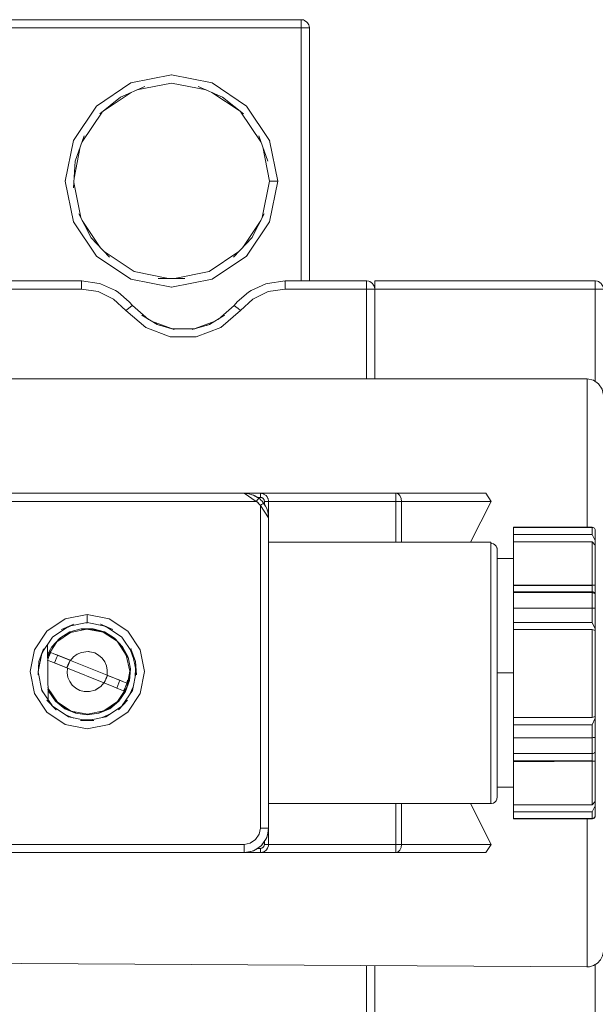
# Model space of a CAD drawing. Header units: millimetres. Extents: x 53056 to 116131, y -669674 to -625124.
# Tile 149 of 168: x 70275 to 70335, y -640668 to -640566. Entities that reach past the tile are written whole.
import ezdxf

# ---------------------------------------------------------------- set-up
doc = ezdxf.new("R2010")
doc.units = ezdxf.units.MM
doc.header["$MEASUREMENT"] = 0
doc.linetypes.add('DGN Style 1', pattern=[536.199087, 0.892178, -535.306909])
doc.layers.add('Tank and Accumulators', color=7, linetype='Continuous', lineweight=0)

# ---------------------------------------------------------------- blocks, each defined once
blk = doc.blocks.new('*U55')
at = {"layer": 'Tank and Accumulators', "color": 7, "linetype": 'Continuous', "lineweight": 0}
for p, q in [((-14288.78, 6833.22), (-14288.78, 6833.23)), ((-14288.53, 6832.63), (-14288.56, 6832.82)), ((-14298.65, 6826.89), (-14302.88, 6827.73)), ((-14310, 6823.95), (-14307.07, 6825.91)), ((-14298.68, 6825.91), (-14295.75, 6823.95)), ((-14292.67, 6820.91), (-14295.06, 6824.49)), ((-14312.19, 6820.75), (-14310.11, 6823.86)), ((-14295.65, 6823.86), (-14293.57, 6820.75)), ((-14313.09, 6820.86), (-14313.09, 6820.91)), ((-14292.67, 6820.91), (-14292.66, 6820.87)), ((-14313.02, 6816.98), (-14312.37, 6820.24)), ((-14312.89, 6818.76), (-14312.9, 6818.74)), ((-14313.93, 6816.68), (-14313.09, 6812.45)), ((-14312.32, 6812.87), (-14313.05, 6816.53)), ((-14313.09, 6812.45), (-14313.07, 6812.42)), ((-14310.29, 6809.76), (-14312.17, 6812.58)), ((-14293.58, 6812.58), (-14295.47, 6809.76)), ((-14311.24, 6810.78), (-14311.23, 6810.77)), ((-14310.69, 6808.86), (-14307.1, 6806.47)), ((-14302.88, 6805.63), (-14302.91, 6805.63)), ((-14281.79, 6805.75), (-14281.79, 6805.75)), ((-14281.76, 6805.62), (-14281.73, 6805.43)), ((-14302.88, 6801.32), (-14304.97, 6802.1)), ((-14300.43, 6801.32), (-14298.34, 6802.1)), ((-14302.86, 6801.31), (-14300.45, 6801.31)), ((-14259.63, 6793.75), (-14259.63, 6796.08)), ((-14294.06, 6783.33), (-14295.33, 6784.18)), ((-14294.52, 6784.03), (-14294.36, 6783.99)), ((-14293.63, 6783.75), (-14293.92, 6783.75)), ((-14293.62, 6783.52), (-14293.61, 6783.51)), ((-14293.31, 6784.11), (-14293.3, 6784.11)), ((-14292.84, 6783.65), (-14292.84, 6783.65)), ((-14293.75, 6783.05), (-14293.63, 6782.9)), ((-14293.63, 6749.33), (-14293.63, 6782.9)), ((-14271.75, 6779.08), (-14269.61, 6783.33)), ((-14292.79, 6781.74), (-14292.78, 6781.63)), ((-14258.81, 6780.42), (-14258.78, 6780.29)), ((-14259.12, 6779.88), (-14258.78, 6779.25)), ((-14269.66, 6779.08), (-14269.66, 6778.04)), ((-14259.12, 6779.13), (-14259.12, 6774.6)), ((-14268.98, 6774.6), (-14268.98, 6770.43)), ((-14267.28, 6774.56), (-14259.12, 6774.56)), ((-14258.88, 6773.76), (-14258.99, 6773.8)), ((-14258.81, 6773.74), (-14258.78, 6773.63)), ((-14313.94, 6770.09), (-14313.42, 6770.35)), ((-14313.51, 6770.34), (-14313.56, 6770.32)), ((-14311.77, 6770.68), (-14311.63, 6770.7)), ((-14309.37, 6770.1), (-14309.84, 6770.34)), ((-14309.69, 6770.3), (-14309.83, 6770.34)), ((-14259.12, 6770.73), (-14267.28, 6770.73)), ((-14315.22, 6769.23), (-14315.28, 6769.18)), ((-14311.05, 6770), (-14310.93, 6769.97)), ((-14311.05, 6770), (-14311.05, 6770)), ((-14258.78, 6769.88), (-14259.12, 6769.98)), ((-14315.73, 6762.7), (-14315.79, 6768.42)), ((-14315.28, 6768.17), (-14315.27, 6768.17)), ((-14308.02, 6768.17), (-14308.02, 6768.15)), ((-14316.75, 6765.64), (-14316.38, 6767.49)), ((-14316.4, 6767.37), (-14316.13, 6767.9)), ((-14311.52, 6767.69), (-14311.41, 6767.67)), ((-14310.53, 6767.37), (-14310.46, 6767.33)), ((-14310.46, 6767.33), (-14310.11, 6767.02)), ((-14310.45, 6767.33), (-14310.44, 6767.32)), ((-14306.82, 6766.98), (-14307.14, 6767.86)), ((-14307.09, 6767.95), (-14307.1, 6767.97)), ((-14306.93, 6767.49), (-14306.56, 6765.64)), ((-14316.66, 6766.68), (-14316.68, 6766.65)), ((-14313.39, 6766.77), (-14309.59, 6765.24)), ((-14310.11, 6767.03), (-14310.11, 6767.02)), ((-14309.83, 6766.64), (-14309.64, 6766.2)), ((-14316.75, 6765.58), (-14316.72, 6765.78)), ((-14309.91, 6764.44), (-14313.71, 6765.97)), ((-14313.47, 6764.57), (-14313.66, 6765.01)), ((-14309.57, 6765.17), (-14309.7, 6764.85)), ((-14306.66, 6765.04), (-14306.62, 6765.98)), ((-14268.98, 6765.48), (-14267.28, 6765.48)), ((-14313.2, 6764.19), (-14313.19, 6764.19)), ((-14309.91, 6764.44), (-14309.87, 6764.42)), ((-14309.71, 6764.82), (-14309.77, 6764.69)), ((-14307.3, 6764.7), (-14307.31, 6764.69)), ((-14307.3, 6764.72), (-14307.3, 6764.7)), ((-14307.25, 6763.18), (-14306.86, 6764.04)), ((-14316.14, 6763.31), (-14316.39, 6763.8)), ((-14312.86, 6763.89), (-14312.85, 6763.89)), ((-14310.83, 6763.68), (-14310.46, 6763.92)), ((-14315.84, 6762.65), (-14315.83, 6762.63)), ((-14313.96, 6761.81), (-14313.98, 6761.83)), ((-14313.95, 6761.81), (-14313.96, 6761.81)), ((-14313.91, 6761.1), (-14313.03, 6760.78)), ((-14310.08, 6760.82), (-14309.23, 6761.21)), ((-14309.34, 6761.81), (-14309.35, 6761.81)), ((-14311.09, 6760.62), (-14312.02, 6760.58)), ((-14267.28, 6760.82), (-14259.12, 6760.82)), ((-14267.28, 6760.08), (-14259.12, 6760.08)), ((-14258.78, 6758.81), (-14258.78, 6758.81)), ((-14259.12, 6756.32), (-14259.12, 6757.07)), ((-14267.28, 6751.75), (-14267.28, 6756.22)), ((-14269.61, 6747.63), (-14271.75, 6751.88)), ((-14267.28, 6751.75), (-14259.12, 6751.75)), ((-14267.28, 6751), (-14259.12, 6751)), ((-14293.21, 6747.92), (-14293.41, 6747.65)), ((-14293.09, 6748.14), (-14293.21, 6747.92)), ((-14294.67, 6746.88), (-14294.8, 6746.84)), ((-14293.65, 6747.41), (-14293.92, 6747.2)), ((-14293.31, 6746.84), (-14293.3, 6746.84)), ((-14292.84, 6747.3), (-14292.84, 6747.31))]:
    blk.add_line(p, q, dxfattribs=at)
at = {"layer": 'Tank and Accumulators', "color": 7, "linetype": 'Continuous', "lineweight": 0, "flags": 128}
for points in [[(-14288.56, 6832.82), (-14288.56, 6832.82), (-14288.59, 6832.95), (-14288.73, 6833.16), (-14288.78, 6833.23), (-14289.05, 6833.41), (-14289.15, 6833.45), (-14289.38, 6833.48), (-14484.88, 6833.48), (-14485.05, 6833.45), (-14485.21, 6833.41), (-14485.34, 6833.34), (-14485.48, 6833.23), (-14485.57, 6833.12), (-14485.67, 6832.95), (-14485.73, 6832.63), (-14485.73, 6806.28), (-14485.73, 6806.28)], [(-14289.37, 6833.48), (-14289.38, 6833.48), (-14289.38, 6833.41), (-14289.38, 6833.23), (-14289.38, 6832.95), (-14289.38, 6832.63)], [(-14289.38, 6832.63), (-14289.38, 6832.63), (-14484.88, 6832.63), (-14484.88, 6806.28)], [(-14289.38, 6806.28), (-14289.38, 6832.63), (-14289.05, 6832.63), (-14288.78, 6832.63), (-14288.59, 6832.63), (-14288.53, 6832.63), (-14288.53, 6832.63)], [(-14288.53, 6806.28), (-14288.53, 6806.28), (-14288.53, 6832.63), (-14288.53, 6832.63)], [(-14307.07, 6826.89), (-14307.1, 6826.89), (-14302.88, 6827.73), (-14302.92, 6827.72)], [(-14307.1, 6826.89), (-14310.69, 6824.49), (-14313.09, 6820.91)], [(-14305.64, 6826.53), (-14305.64, 6826.53), (-14308.19, 6825.42), (-14310.35, 6823.66), (-14310.34, 6823.67)], [(-14306.49, 6826.16), (-14302.88, 6826.88), (-14299.26, 6826.16)], [(-14297.49, 6825.37), (-14297.56, 6825.42), (-14300.12, 6826.53), (-14300.11, 6826.53)], [(-14298.62, 6826.87), (-14298.65, 6826.89), (-14295.06, 6824.49), (-14295.09, 6824.51)], [(-14308.26, 6825.37), (-14308.19, 6825.42), (-14308.18, 6825.42)], [(-14297.56, 6825.42), (-14297.56, 6825.42), (-14295.4, 6823.66), (-14295.4, 6823.66)], [(-14311.96, 6821.38), (-14311.96, 6821.39), (-14312.89, 6818.76), (-14312.89, 6818.77)], [(-14292.86, 6818.76), (-14292.86, 6818.76), (-14293.79, 6821.39), (-14293.79, 6821.38)], [(-14313.09, 6820.91), (-14313.93, 6816.68), (-14313.91, 6816.74)], [(-14291.83, 6816.72), (-14291.83, 6816.68), (-14292.67, 6820.91)], [(-14293.39, 6820.24), (-14292.68, 6816.68), (-14293.43, 6812.87)], [(-14313.08, 6815.99), (-14313.08, 6815.98), (-14312.89, 6818.76)], [(-14292.67, 6812.45), (-14291.83, 6816.68), (-14292.15, 6816.68), (-14292.43, 6816.68), (-14292.61, 6816.68), (-14292.68, 6816.68), (-14292.68, 6816.68)], [(-14311.25, 6810.8), (-14311.24, 6810.78), (-14312.52, 6813.25), (-14312.52, 6813.25)], [(-14294.5, 6810.8), (-14294.52, 6810.78), (-14293.24, 6813.25), (-14293.24, 6813.25)], [(-14310.71, 6808.9), (-14310.69, 6808.86), (-14313.09, 6812.45)], [(-14292.74, 6812.34), (-14292.67, 6812.45), (-14295.06, 6808.86), (-14295.02, 6808.93)], [(-14309.34, 6808.75), (-14309.33, 6808.74), (-14311.24, 6810.78)], [(-14294.52, 6810.77), (-14294.52, 6810.78), (-14296.42, 6808.74), (-14296.42, 6808.74)], [(-14303.2, 6806.54), (-14306.78, 6807.25), (-14309.88, 6809.33)], [(-14295.87, 6809.33), (-14298.97, 6807.25), (-14302.56, 6806.54)], [(-14302.88, 6805.63), (-14298.65, 6806.47), (-14295.06, 6808.86)], [(-14368.07, 6806.88), (-14365.03, 6806.28), (-14312.25, 6806.28), (-14310.42, 6806.02), (-14310.26, 6805.98), (-14308.72, 6805.28), (-14308.44, 6805.11), (-14307.29, 6804.11), (-14306.95, 6803.74), (-14305.27, 6802.28)], [(-14365.03, 6806.28), (-14365.03, 6806.28), (-14365.03, 6806.21), (-14365.03, 6806.03), (-14365.03, 6805.75), (-14365.03, 6805.43), (-14312.25, 6805.43)], [(-14312.21, 6806.27), (-14312.25, 6806.28), (-14312.25, 6806.21), (-14312.25, 6806.03), (-14312.25, 6805.75), (-14312.25, 6805.43), (-14310.51, 6805.17), (-14308.91, 6804.4), (-14307.62, 6803.21)], [(-14307.07, 6806.46), (-14307.1, 6806.47), (-14302.88, 6805.63)], [(-14304.27, 6806.54), (-14304.27, 6806.54), (-14301.48, 6806.54), (-14301.49, 6806.54)], [(-14298.04, 6802.28), (-14296.36, 6803.74), (-14296.03, 6804.11), (-14294.88, 6805.11), (-14294.59, 6805.28), (-14293.06, 6805.98), (-14292.9, 6806.02), (-14291.06, 6806.28), (-14282.58, 6806.28), (-14282.35, 6806.25), (-14282.25, 6806.21), (-14281.98, 6806.03), (-14281.93, 6805.96), (-14281.79, 6805.75), (-14281.76, 6805.62), (-14281.76, 6805.62)], [(-14282.58, 6805.43), (-14282.58, 6805.43), (-14291.06, 6805.43), (-14291.06, 6805.75), (-14291.06, 6806.03), (-14291.06, 6806.21), (-14291.06, 6806.28), (-14291.11, 6806.27)], [(-14282.57, 6806.28), (-14282.58, 6806.28), (-14282.58, 6806.21), (-14282.58, 6806.03), (-14282.58, 6805.75), (-14282.58, 6805.44)], [(-14257.96, 6805.62), (-14257.96, 6805.62), (-14257.99, 6805.75), (-14258.13, 6805.96), (-14258.18, 6806.03), (-14258.45, 6806.21), (-14258.55, 6806.25), (-14258.78, 6806.28), (-14281.73, 6806.28), (-14281.73, 6806.21), (-14281.73, 6806.03), (-14281.73, 6805.75), (-14281.73, 6805.43), (-14281.73, 6796.08)], [(-14258.77, 6806.28), (-14258.78, 6806.28), (-14258.78, 6806.21), (-14258.78, 6806.03), (-14258.78, 6805.75), (-14258.78, 6805.43), (-14258.45, 6805.43), (-14258.18, 6805.43), (-14257.99, 6805.43), (-14257.93, 6805.43)], [(-14295.7, 6803.21), (-14294.4, 6804.4), (-14292.81, 6805.17), (-14291.06, 6805.43)], [(-14281.73, 6805.43), (-14281.79, 6805.43), (-14281.98, 6805.43), (-14282.25, 6805.43), (-14282.58, 6805.43), (-14282.58, 6796.08)], [(-14281.73, 6805.43), (-14258.78, 6805.43), (-14258.78, 6795.81)], [(-14295.95, 6803.41), (-14295.95, 6803.41), (-14295.7, 6803.21), (-14297.75, 6801.43), (-14300.3, 6800.48), (-14303.02, 6800.48), (-14305.56, 6801.43), (-14307.62, 6803.21), (-14307.36, 6803.41), (-14307.15, 6803.59), (-14307, 6803.7), (-14306.95, 6803.74), (-14306.96, 6803.74)], [(-14296.36, 6803.74), (-14296.36, 6803.74), (-14296.31, 6803.7), (-14296.17, 6803.59), (-14295.95, 6803.41)], [(-14305.96, 6802.7), (-14305.97, 6802.71), (-14304.38, 6801.74), (-14304.06, 6801.65)], [(-14297.36, 6802.7), (-14297.35, 6802.71), (-14298.94, 6801.74), (-14300.73, 6801.24), (-14300.67, 6801.25)], [(-14304.39, 6801.74), (-14304.38, 6801.74), (-14302.59, 6801.24), (-14302.65, 6801.25)], [(-14299.25, 6801.65), (-14298.94, 6801.74), (-14298.93, 6801.74)], [(-14336.13, 6796.08), (-14336.13, 6796.08), (-14259.63, 6796.08), (-14258.98, 6795.95), (-14258.43, 6795.58), (-14258.06, 6795.03), (-14257.93, 6794.38), (-14257.93, 6792.2)], [(-14259.63, 6780.65), (-14259.63, 6787.12), (-14259.63, 6793.75)], [(-14329.16, 6783.67), (-14329.16, 6783.67), (-14328.84, 6783.84), (-14328.49, 6784.02), (-14328.08, 6784.13), (-14327.63, 6784.18), (-14295.33, 6784.18), (-14295.32, 6784.18)], [(-14294.05, 6783.33), (-14294.06, 6783.33), (-14328.91, 6783.33), (-14327.63, 6784.18), (-14327.63, 6784.18)], [(-14295.33, 6784.18), (-14295.33, 6784.18), (-14295.14, 6784.17), (-14294.94, 6784.14), (-14294.74, 6784.1), (-14294.55, 6784.05), (-14294.38, 6783.98), (-14294.22, 6783.9), (-14294.22, 6783.9)], [(-14295.33, 6784.18), (-14293.63, 6784.18), (-14293.51, 6784.17), (-14293.3, 6784.11), (-14293.26, 6784.08)], [(-14294.97, 6784.14), (-14294.84, 6784.13), (-14294.76, 6784.11)], [(-14294.36, 6783.99), (-14293.92, 6783.75), (-14293.8, 6783.67)], [(-14294.22, 6783.9), (-14293.8, 6783.67), (-14293.8, 6783.67)], [(-14294.06, 6783.33), (-14293.96, 6783.46), (-14293.87, 6783.57), (-14293.82, 6783.64), (-14293.8, 6783.67), (-14293.62, 6783.52)], [(-14293.8, 6783.67), (-14293.65, 6783.55), (-14293.61, 6783.51)], [(-14293.63, 6784.18), (-14279.53, 6784.18), (-14270.18, 6784.18), (-14270.18, 6784.18)], [(-14293.21, 6783.04), (-14293.21, 6783.33), (-14293.24, 6783.49), (-14293.33, 6783.63), (-14293.47, 6783.72), (-14293.63, 6783.75), (-14293.63, 6783.92), (-14293.63, 6784.05), (-14293.63, 6784.15), (-14293.63, 6784.18), (-14293.63, 6784.18)], [(-14293.61, 6783.51), (-14293.61, 6783.51), (-14293.44, 6783.34), (-14293.44, 6783.34)], [(-14293.03, 6783.93), (-14293.03, 6783.93), (-14293.1, 6783.98), (-14293.29, 6784.1), (-14293.29, 6784.1)], [(-14293.03, 6783.93), (-14293.03, 6783.93), (-14292.94, 6783.82), (-14292.84, 6783.65), (-14292.83, 6783.61), (-14292.79, 6783.39), (-14292.78, 6783.33), (-14292.78, 6781.63)], [(-14279.53, 6783.33), (-14279.53, 6783.65), (-14279.53, 6783.93), (-14279.53, 6784.11), (-14279.53, 6784.18), (-14279.3, 6784.11), (-14279.11, 6783.93), (-14278.98, 6783.65), (-14278.93, 6783.33), (-14269.61, 6783.33), (-14270.18, 6784.18)], [(-14293.76, 6783.06), (-14293.9, 6783.2), (-14294.05, 6783.33)], [(-14293.63, 6782.9), (-14293.76, 6783.06), (-14293.97, 6783.3), (-14293.84, 6783.15)], [(-14292.78, 6781.63), (-14292.78, 6781.63), (-14293.63, 6782.9), (-14293.5, 6783), (-14293.39, 6783.08), (-14293.32, 6783.14), (-14293.29, 6783.16), (-14293.44, 6783.34)], [(-14293.44, 6783.34), (-14293.41, 6783.31), (-14293.29, 6783.16)], [(-14293.29, 6783.16), (-14293.29, 6783.16), (-14293.11, 6782.83), (-14292.94, 6782.48), (-14292.82, 6782.07), (-14292.78, 6781.63), (-14292.78, 6781.63)], [(-14293.29, 6783.16), (-14293.21, 6783.04), (-14293.21, 6783.04)], [(-14292.78, 6783.33), (-14292.78, 6783.33), (-14292.81, 6783.33), (-14292.9, 6783.33), (-14293.04, 6783.33), (-14293.21, 6783.33)], [(-14293.21, 6783.04), (-14293.21, 6783.04), (-14292.97, 6782.6), (-14292.83, 6782.12), (-14292.82, 6782.08)], [(-14292.78, 6783.33), (-14292.78, 6783.33), (-14279.53, 6783.33), (-14279.53, 6779.08)], [(-14278.93, 6779.08), (-14278.93, 6783.33), (-14279.11, 6783.33), (-14279.31, 6783.33), (-14279.53, 6783.33), (-14279.53, 6783.33)], [(-14292.78, 6781.63), (-14292.78, 6781.63), (-14292.78, 6770.21), (-14292.78, 6767.09), (-14292.78, 6763.87), (-14292.78, 6760.74), (-14292.78, 6749.33), (-14292.84, 6748.81), (-14292.97, 6748.35), (-14292.97, 6748.36)], [(-14267.28, 6780.63), (-14267.28, 6780.65), (-14259.12, 6780.65), (-14258.99, 6780.6)], [(-14267.28, 6774.66), (-14267.28, 6779.13), (-14267.28, 6779.43), (-14267.28, 6779.69), (-14267.28, 6779.88), (-14267.28, 6780.63)], [(-14259.12, 6780.63), (-14259.12, 6780.63), (-14259.12, 6779.88), (-14267.28, 6779.88)], [(-14267.28, 6780.63), (-14259.12, 6780.63), (-14258.99, 6780.6)], [(-14259.12, 6780.65), (-14259.12, 6780.65), (-14259.12, 6780.63)], [(-14258.99, 6780.6), (-14258.99, 6780.6), (-14258.88, 6780.53), (-14258.81, 6780.42), (-14258.81, 6780.42)], [(-14258.81, 6780.42), (-14258.78, 6780.32), (-14258.78, 6780.29), (-14258.78, 6779.25), (-14258.78, 6779.09), (-14258.78, 6778.93), (-14258.78, 6778.79), (-14258.78, 6774.6)], [(-14292.78, 6779.07), (-14292.78, 6779.07), (-14269.66, 6779.08), (-14269.57, 6778.94), (-14269.39, 6778.9), (-14269.23, 6778.8), (-14269.1, 6778.67), (-14269.02, 6778.5), (-14269.02, 6778.5)], [(-14269.02, 6778.5), (-14268.99, 6778.46), (-14268.98, 6778.4), (-14268.98, 6777.41), (-14268.98, 6774.62)], [(-14267.28, 6779.13), (-14259.12, 6779.13), (-14258.78, 6778.79)], [(-14269.66, 6778.04), (-14269.66, 6778.04), (-14269.66, 6775.09), (-14269.66, 6770.68)], [(-14268.98, 6777.38), (-14268.98, 6777.38), (-14267.28, 6777.38), (-14267.28, 6777.38)], [(-14267.28, 6773.86), (-14267.28, 6773.92), (-14267.28, 6774.56), (-14267.28, 6774.66), (-14258.78, 6774.6), (-14258.78, 6773.63), (-14258.81, 6773.74), (-14258.79, 6773.68), (-14258.78, 6773.63), (-14258.78, 6773.14), (-14258.78, 6772.65), (-14258.78, 6772.14), (-14258.78, 6770.05), (-14258.78, 6770.05)], [(-14258.78, 6774.6), (-14258.78, 6774.6), (-14259.12, 6774.56), (-14259.12, 6773.92), (-14267.28, 6773.92)], [(-14267.28, 6772.22), (-14259.12, 6772.22), (-14259.12, 6772.77), (-14259.12, 6773.3), (-14259.12, 6773.82), (-14259.12, 6773.89), (-14259.12, 6773.92), (-14258.99, 6773.9), (-14258.88, 6773.84)], [(-14258.78, 6760.76), (-14258.78, 6760.76), (-14258.78, 6758.81), (-14258.78, 6758.31), (-14258.78, 6757.81), (-14258.78, 6757.33), (-14258.78, 6756.28), (-14267.28, 6756.22), (-14267.28, 6756.32), (-14267.28, 6757.07), (-14267.28, 6757.61), (-14267.28, 6758.17), (-14267.28, 6758.73), (-14267.28, 6760.08), (-14267.28, 6760.38), (-14267.28, 6760.63), (-14267.28, 6760.82), (-14267.28, 6769.98), (-14267.28, 6770.17), (-14267.28, 6770.43), (-14267.28, 6770.73), (-14267.28, 6772.22), (-14267.28, 6772.77), (-14267.28, 6773.3), (-14267.28, 6773.86)], [(-14267.28, 6773.86), (-14259.12, 6773.82), (-14258.99, 6773.8)], [(-14258.88, 6773.76), (-14258.81, 6773.74), (-14258.88, 6773.84)], [(-14258.78, 6770.05), (-14259.12, 6770.73), (-14259.12, 6772.22), (-14258.99, 6772.22), (-14258.88, 6772.2), (-14258.81, 6772.17), (-14258.78, 6772.14)], [(-14311.65, 6771.56), (-14313.93, 6771.1), (-14315.86, 6769.81), (-14317.15, 6767.88), (-14317.6, 6765.61), (-14317.15, 6763.33), (-14315.86, 6761.4), (-14313.93, 6760.11), (-14311.65, 6759.66), (-14309.37, 6760.11), (-14307.44, 6761.4), (-14306.15, 6763.33), (-14305.7, 6765.61), (-14306.15, 6767.88), (-14307.44, 6769.81), (-14309.37, 6771.1), (-14311.65, 6771.56), (-14311.65, 6771.23), (-14311.65, 6770.95), (-14311.65, 6770.77), (-14311.65, 6770.71), (-14311.65, 6770.71)], [(-14315.26, 6769.21), (-14315.26, 6769.21), (-14313.67, 6770.27)], [(-14314.3, 6770), (-14314.32, 6769.99), (-14313.04, 6770.55), (-14313.05, 6770.54)], [(-14309.77, 6770.33), (-14311.65, 6770.71), (-14313.53, 6770.33)], [(-14310.25, 6770.54), (-14310.27, 6770.55), (-14308.99, 6769.99), (-14309, 6770)], [(-14308.05, 6769.21), (-14308.05, 6769.21), (-14309.63, 6770.27)], [(-14269.66, 6770.68), (-14269.66, 6770.68), (-14269.66, 6765.48), (-14269.66, 6760.27)], [(-14268.98, 6770.41), (-14268.98, 6765.48), (-14268.98, 6760.53), (-14268.98, 6760.53)], [(-14316.34, 6767.59), (-14315.26, 6769.21), (-14315.26, 6769.21)], [(-14315.74, 6763.78), (-14315.65, 6763.53), (-14314.95, 6762.53), (-14313.99, 6761.75), (-14312.87, 6761.27), (-14311.65, 6761.1), (-14310.44, 6761.27), (-14309.31, 6761.75), (-14308.36, 6762.53), (-14307.65, 6763.53), (-14307.24, 6764.69), (-14307.15, 6765.91), (-14307.4, 6767.12), (-14307.97, 6768.2), (-14308.81, 6769.1), (-14309.86, 6769.74), (-14311.04, 6770.07), (-14312.27, 6770.07), (-14313.45, 6769.74), (-14314.5, 6769.1), (-14315.33, 6768.2), (-14315.78, 6767.39)], [(-14315.78, 6767.17), (-14315.76, 6767.26), (-14314.81, 6768.71), (-14313.39, 6769.68), (-14311.7, 6770.03), (-14310, 6769.71), (-14308.55, 6768.77), (-14307.58, 6767.34), (-14307.22, 6765.65), (-14307.54, 6763.95), (-14308.49, 6762.51), (-14309.92, 6761.53), (-14311.61, 6761.18), (-14313.31, 6761.5), (-14314.75, 6762.44), (-14315.73, 6763.87), (-14315.74, 6763.95)], [(-14309.9, 6769.68), (-14309.88, 6769.68), (-14310, 6769.71), (-14311.05, 6770), (-14311.7, 6770.03), (-14312.26, 6770), (-14312.25, 6770)], [(-14306.96, 6767.59), (-14308.05, 6769.21), (-14308.04, 6769.21)], [(-14267.28, 6769.98), (-14259.12, 6769.98), (-14259.12, 6760.82), (-14258.78, 6760.93)], [(-14258.78, 6770.05), (-14258.78, 6769.96), (-14258.78, 6769.91), (-14258.78, 6769.88), (-14258.78, 6760.93), (-14258.78, 6760.9), (-14258.78, 6760.84), (-14258.78, 6760.76)], [(-14314.46, 6769.04), (-14314.45, 6769.05), (-14314.81, 6768.71), (-14315.28, 6768.17)], [(-14308.85, 6769.05), (-14308.85, 6769.05), (-14308.55, 6768.77), (-14308.02, 6768.17)], [(-14307.47, 6767.1), (-14307.47, 6767.09), (-14307.58, 6767.34), (-14308.02, 6768.17), (-14308.03, 6768.17)], [(-14316.68, 6766.56), (-14316.68, 6766.65), (-14316.21, 6767.97), (-14316.21, 6767.95)], [(-14315.63, 6767.21), (-14315.67, 6767.23), (-14315.72, 6767.24), (-14315.76, 6767.26), (-14315.78, 6767.27)], [(-14315.68, 6767.07), (-14315.68, 6767.07), (-14315.72, 6766.93)], [(-14315.44, 6767.6), (-14315.51, 6767.47), (-14315.57, 6767.34), (-14315.63, 6767.21), (-14315.68, 6767.07)], [(-14315.12, 6767.47), (-14315.44, 6767.6), (-14315.44, 6767.6)], [(-14315.44, 6767.6), (-14315.12, 6767.47), (-14313.39, 6766.77), (-14313.39, 6766.77)], [(-14314.72, 6767.31), (-14314.72, 6767.31), (-14315.12, 6767.47)], [(-14315.04, 6766.51), (-14314.96, 6766.78), (-14314.85, 6767.05), (-14314.72, 6767.31)], [(-14313.43, 6766.79), (-14313.43, 6766.79), (-14314.72, 6767.31)], [(-14310.24, 6764.06), (-14310.24, 6764.06), (-14309.91, 6764.44), (-14309.11, 6764.12), (-14308.4, 6763.83), (-14307.86, 6763.61), (-14307.73, 6763.87), (-14307.63, 6764.14), (-14307.54, 6764.41), (-14307.86, 6764.54), (-14309.59, 6765.24), (-14313.39, 6766.77), (-14313.06, 6767.15), (-14313.06, 6767.15)], [(-14313.06, 6767.15), (-14313.06, 6767.15), (-14312.69, 6767.43)], [(-14312.69, 6767.43), (-14312.69, 6767.43), (-14312.25, 6767.61), (-14312.25, 6767.61)], [(-14311.54, 6767.69), (-14312.25, 6767.61), (-14312.25, 6767.61)], [(-14310.46, 6767.33), (-14310.87, 6767.55), (-14311.54, 6767.69), (-14311.54, 6767.69)], [(-14307.1, 6767.97), (-14306.63, 6766.65), (-14306.53, 6765.26), (-14306.53, 6765.28)], [(-14316.68, 6766.65), (-14316.77, 6765.26), (-14316.77, 6765.28)], [(-14315.72, 6766.93), (-14315.77, 6766.8), (-14315.77, 6766.77)], [(-14313.71, 6765.97), (-14315.45, 6766.67), (-14315.77, 6766.8), (-14315.77, 6766.8)], [(-14315.45, 6766.67), (-14315.04, 6766.51), (-14313.76, 6765.99)], [(-14313.64, 6766.4), (-14313.76, 6765.99), (-14313.64, 6766.25), (-14313.54, 6766.52), (-14313.43, 6766.79), (-14313.64, 6766.4)], [(-14313.72, 6766.08), (-14313.64, 6766.4), (-14313.47, 6766.7)], [(-14313.59, 6766.39), (-14313.59, 6766.39), (-14313.72, 6766.08)], [(-14313.59, 6766.39), (-14313.59, 6766.39), (-14313.47, 6766.69)], [(-14313.39, 6766.77), (-14313.43, 6766.79), (-14313.43, 6766.79)], [(-14309.83, 6766.64), (-14309.83, 6766.64), (-14310.11, 6767.02), (-14310.11, 6767.02)], [(-14309.56, 6765.75), (-14309.56, 6765.75), (-14309.64, 6766.2), (-14309.64, 6766.2)], [(-14306.62, 6766.56), (-14306.63, 6766.65), (-14306.64, 6766.68)], [(-14316.75, 6765.59), (-14316.36, 6763.65), (-14316.36, 6763.65)], [(-14313.71, 6765.97), (-14313.71, 6765.97), (-14313.76, 6765.99)], [(-14309.91, 6764.44), (-14309.91, 6764.44), (-14313.71, 6765.97), (-14313.74, 6765.47), (-14313.74, 6765.47)], [(-14313.66, 6765.01), (-14313.66, 6765.01), (-14313.74, 6765.47), (-14313.74, 6765.47)], [(-14309.86, 6764.43), (-14309.87, 6764.42), (-14309.55, 6765.22), (-14309.55, 6765.22)], [(-14309.77, 6764.69), (-14309.66, 6764.96), (-14309.55, 6765.22)], [(-14309.59, 6765.24), (-14309.59, 6765.24), (-14309.56, 6765.75), (-14309.56, 6765.75)], [(-14309.59, 6765.24), (-14309.55, 6765.22), (-14309.55, 6765.21)], [(-14309.55, 6765.22), (-14309.55, 6765.22), (-14309.59, 6765.24)], [(-14309.55, 6765.22), (-14309.55, 6765.22), (-14308.26, 6764.71), (-14307.86, 6764.54)], [(-14306.55, 6765.59), (-14306.94, 6763.65), (-14308, 6762.07)], [(-14307.71, 6763.57), (-14307.71, 6763.56), (-14307.54, 6763.95), (-14307.3, 6764.7), (-14307.22, 6765.65), (-14307.22, 6765.91), (-14307.22, 6765.9)], [(-14313.47, 6764.57), (-14313.47, 6764.57), (-14313.2, 6764.19), (-14313.2, 6764.19)], [(-14312.85, 6763.88), (-14312.85, 6763.88), (-14313.2, 6764.19), (-14313.2, 6764.19)], [(-14310.24, 6764.06), (-14310.24, 6764.06), (-14310.83, 6763.68), (-14311.4, 6763.53), (-14311.4, 6763.53)], [(-14309.77, 6764.69), (-14309.77, 6764.69), (-14309.91, 6764.44)], [(-14309.91, 6764.44), (-14309.91, 6764.44), (-14309.91, 6764.44)], [(-14308.26, 6764.71), (-14308.35, 6764.43), (-14308.45, 6764.16), (-14308.58, 6763.9)], [(-14307.54, 6764.41), (-14307.54, 6764.41), (-14307.45, 6764.73), (-14307.45, 6764.73)], [(-14315.3, 6762.07), (-14316.36, 6763.65), (-14316.36, 6763.66)], [(-14315.6, 6763.57), (-14315.59, 6763.56), (-14315.73, 6763.87), (-14315.74, 6763.92)], [(-14311.98, 6763.54), (-14312.43, 6763.66), (-14312.85, 6763.88), (-14312.85, 6763.88)], [(-14311.4, 6763.53), (-14311.4, 6763.53), (-14311.98, 6763.54), (-14311.98, 6763.54)], [(-14307.86, 6763.62), (-14307.86, 6763.61), (-14307.86, 6763.61)], [(-14314.9, 6761.64), (-14314.89, 6761.63), (-14315.84, 6762.65)], [(-14313.6, 6760.89), (-14313.6, 6760.89), (-14315.21, 6761.97)], [(-14314.89, 6762.57), (-14314.9, 6762.58), (-14314.75, 6762.44), (-14313.96, 6761.81), (-14313.31, 6761.5), (-14312.85, 6761.33), (-14312.85, 6761.33)], [(-14310.45, 6761.33), (-14310.45, 6761.33), (-14309.92, 6761.53), (-14309.34, 6761.81), (-14309.17, 6761.95)], [(-14309.7, 6760.9), (-14309.7, 6760.89), (-14308.09, 6761.97)], [(-14308.42, 6762.56), (-14308.41, 6762.58), (-14308.49, 6762.51), (-14309.34, 6761.81)], [(-14307.47, 6762.63), (-14307.46, 6762.65), (-14308.41, 6761.63), (-14308.4, 6761.64)], [(-14311.73, 6760.52), (-14313.6, 6760.89), (-14313.61, 6760.9)], [(-14312.33, 6760.52), (-14312.35, 6760.52), (-14310.95, 6760.52), (-14310.97, 6760.52)], [(-14311.57, 6760.52), (-14309.7, 6760.89), (-14309.71, 6760.89)], [(-14269.66, 6760.27), (-14269.66, 6760.27), (-14269.66, 6755.86), (-14269.66, 6752.91), (-14269.66, 6751.88)], [(-14268.98, 6760.52), (-14268.98, 6756.34), (-14268.98, 6753.54)], [(-14258.78, 6760.76), (-14259.12, 6760.08), (-14259.12, 6758.73), (-14258.99, 6758.74), (-14258.88, 6758.76), (-14258.81, 6758.78), (-14258.78, 6758.81)], [(-14267.28, 6758.73), (-14259.12, 6758.73), (-14259.12, 6758.17), (-14259.12, 6757.61), (-14259.12, 6757.07), (-14267.28, 6757.07)], [(-14259.12, 6757.07), (-14259.12, 6757.07), (-14258.99, 6757.09), (-14258.88, 6757.15), (-14258.81, 6757.23), (-14258.78, 6757.33)], [(-14267.28, 6756.32), (-14259.12, 6756.32), (-14258.78, 6756.28), (-14258.78, 6756.28)], [(-14258.78, 6756.28), (-14258.78, 6752.1), (-14258.78, 6751.95), (-14258.78, 6751.79), (-14258.78, 6751.64), (-14258.78, 6750.66), (-14258.78, 6750.64), (-14258.78, 6750.61), (-14258.8, 6750.52), (-14258.84, 6750.44), (-14258.91, 6750.37), (-14258.98, 6750.33), (-14259.07, 6750.3), (-14259.12, 6750.3), (-14267.28, 6750.3), (-14267.28, 6750.33)], [(-14259.12, 6756.28), (-14259.12, 6751.75), (-14258.78, 6752.1)], [(-14268.98, 6753.54), (-14268.98, 6752.56), (-14269.02, 6752.33), (-14269.1, 6752.17), (-14269.23, 6752.03), (-14269.39, 6751.93)], [(-14267.28, 6753.58), (-14267.28, 6753.58), (-14268.98, 6753.58), (-14268.98, 6753.58)], [(-14269.39, 6751.93), (-14269.57, 6751.88), (-14269.66, 6751.88), (-14292.78, 6751.88), (-14292.78, 6751.88)], [(-14279.53, 6751.88), (-14279.53, 6747.63), (-14292.78, 6747.63)], [(-14270.18, 6746.78), (-14269.61, 6747.63), (-14278.93, 6747.63), (-14279.11, 6747.63), (-14279.31, 6747.63), (-14279.53, 6747.63), (-14279.53, 6747.3), (-14279.53, 6747.03), (-14279.53, 6746.84), (-14279.53, 6746.78), (-14279.3, 6746.84), (-14279.11, 6747.03), (-14278.98, 6747.3), (-14278.93, 6747.63), (-14278.93, 6751.88)], [(-14267.28, 6750.33), (-14267.28, 6750.33), (-14267.28, 6751), (-14267.28, 6751.19), (-14267.28, 6751.45), (-14267.28, 6751.75)], [(-14258.78, 6751.64), (-14259.12, 6751), (-14259.12, 6750.33), (-14258.99, 6750.35), (-14258.88, 6750.43), (-14258.81, 6750.53), (-14258.78, 6750.66)], [(-14267.28, 6750.33), (-14259.12, 6750.33), (-14259.12, 6750.33)], [(-14259.63, 6734.88), (-14259.63, 6737.21), (-14259.63, 6743.84), (-14259.63, 6750.3)], [(-14259.12, 6750.33), (-14259.12, 6750.3), (-14259.12, 6750.3)], [(-14330.18, 6749.33), (-14330.18, 6749.33), (-14329.33, 6748.05), (-14329.2, 6747.9), (-14329.06, 6747.76), (-14328.91, 6747.63), (-14295.33, 6747.63), (-14295.33, 6747.3), (-14295.33, 6747.03), (-14295.33, 6746.84), (-14295.33, 6746.78), (-14295.33, 6746.78)], [(-14292.78, 6749.33), (-14292.78, 6747.63), (-14292.8, 6747.46), (-14292.84, 6747.3), (-14292.88, 6747.24), (-14293.01, 6747.05), (-14293.03, 6747.03), (-14293.19, 6746.9), (-14293.3, 6746.84), (-14293.4, 6746.81), (-14293.63, 6746.78), (-14295.33, 6746.78)], [(-14295.33, 6747.63), (-14294.68, 6747.76), (-14294.13, 6748.13), (-14293.76, 6748.68), (-14293.63, 6749.33), (-14293.3, 6749.33), (-14293.03, 6749.33), (-14292.84, 6749.33), (-14292.78, 6749.33), (-14292.78, 6749.33)], [(-14292.84, 6748.8), (-14292.97, 6748.36), (-14292.97, 6748.35), (-14292.98, 6748.33)], [(-14292.78, 6749.32), (-14292.78, 6749.33), (-14292.83, 6748.83), (-14292.83, 6748.83)], [(-14295.33, 6746.78), (-14327.64, 6746.78), (-14328.91, 6747.63), (-14329, 6747.5), (-14329.09, 6747.39), (-14329.14, 6747.31)], [(-14293.92, 6747.2), (-14293.63, 6747.2), (-14293.47, 6747.23), (-14293.33, 6747.33), (-14293.24, 6747.46), (-14293.21, 6747.63), (-14293.21, 6747.92)], [(-14293.42, 6747.64), (-14293.41, 6747.65), (-14293.53, 6747.52), (-14293.47, 6747.59), (-14293.07, 6748.16)], [(-14292.78, 6747.62), (-14292.78, 6747.63), (-14292.81, 6747.63), (-14292.9, 6747.63), (-14293.04, 6747.63), (-14293.21, 6747.63)], [(-14293.07, 6748.16), (-14292.97, 6748.35), (-14292.98, 6748.35)], [(-14293.92, 6747.2), (-14293.92, 6747.2), (-14294.35, 6746.97), (-14294.64, 6746.88), (-14295.33, 6746.78), (-14295.32, 6746.78)], [(-14294.83, 6746.83), (-14294.84, 6746.83), (-14295.33, 6746.78)], [(-14294.36, 6746.97), (-14294.35, 6746.97), (-14294.36, 6746.97), (-14294.42, 6746.95)], [(-14293.52, 6747.53), (-14293.53, 6747.52), (-14294.01, 6747.16), (-14294.35, 6746.97), (-14294.35, 6746.97)], [(-14293.53, 6747.52), (-14293.53, 6747.52), (-14293.65, 6747.41), (-14293.64, 6747.42)], [(-14293.63, 6747.2), (-14293.63, 6747.04), (-14293.63, 6746.9), (-14293.63, 6746.81), (-14293.63, 6746.78), (-14293.62, 6746.78)], [(-14270.18, 6746.78), (-14279.53, 6746.78), (-14293.63, 6746.78), (-14293.63, 6746.78)], [(-14257.93, 6738.77), (-14257.93, 6736.58), (-14257.93, 6736.46), (-14258.03, 6736.01), (-14258.24, 6735.6), (-14258.56, 6735.26), (-14258.95, 6735.02), (-14259.4, 6734.89), (-14259.63, 6734.88), (-14259.64, 6734.88)], [(-14259.65, 6734.88), (-14336.13, 6735.34), (-14336.13, 6735.34)], [(-14282.58, 6735.02), (-14282.58, 6725.53), (-14282.25, 6725.53), (-14281.98, 6725.53), (-14281.79, 6725.53), (-14281.73, 6725.53)], [(-14281.73, 6735.01), (-14281.73, 6725.53), (-14281.73, 6725.2), (-14281.73, 6724.93), (-14281.73, 6724.74), (-14281.73, 6724.68), (-14258.78, 6724.68), (-14258.55, 6724.71), (-14258.45, 6724.74), (-14258.38, 6724.8), (-14258.13, 6725), (-14257.99, 6725.2), (-14257.96, 6725.34), (-14257.96, 6725.34)], [(-14258.78, 6735.12), (-14258.78, 6725.53), (-14258.78, 6725.53)]]:
    blk.add_lwpolyline(points, dxfattribs=at)

msp = doc.modelspace()

# ---------------------------------------------------------------- block references
at = {"color": 7, "linetype": 'DGN Style 1', "lineweight": 0}
msp.add_blockref('*U55', (84593.95, -647399.35), dxfattribs=at)

doc.saveas('drawing.dxf')
